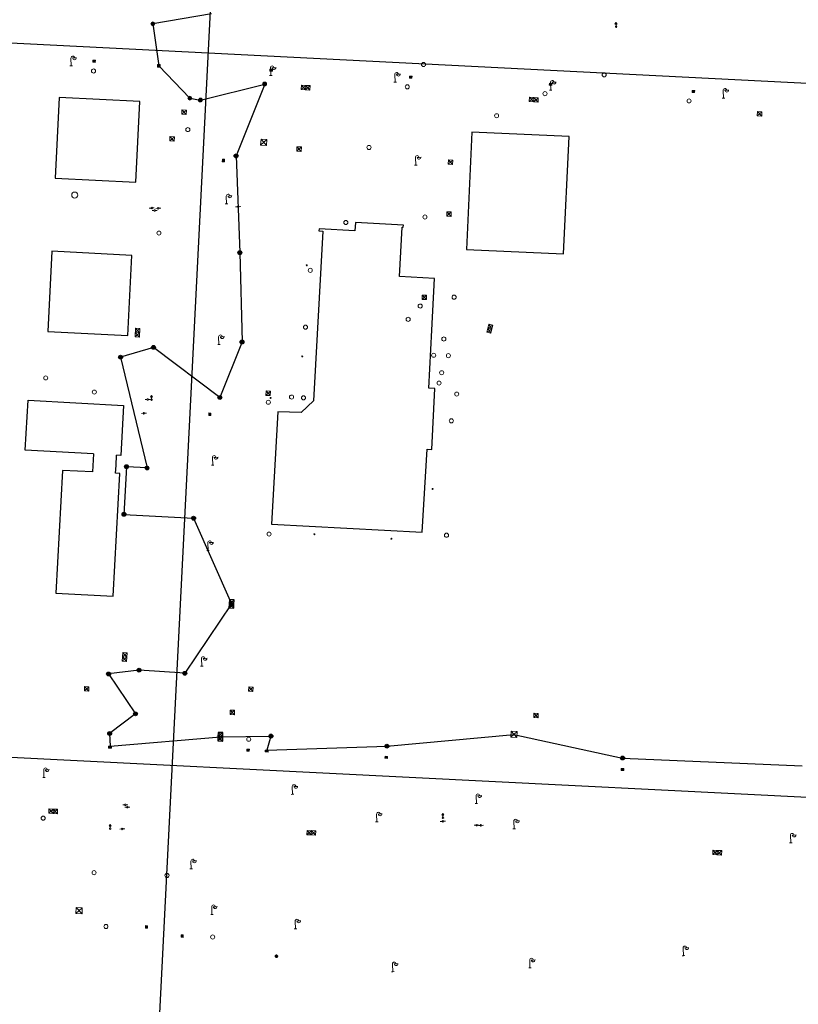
# Model space of a CAD drawing. Header units: millimetres. Extents: x 32690613 to 32694766, y 5342952 to 5344788.
# Tile 4 of 27: x 32692391 to 32692543, y 5344034 to 5344226. Entities that reach past the tile are written whole.
import ezdxf

# ---------------------------------------------------------------- set-up
doc = ezdxf.new("R2010")
doc.units = ezdxf.units.MM
doc.layers.get('Defpoints').update_dxf_attribs({"color": 11})
doc.layers.add('_GP_Block_Schachtdeckel', color=54, linetype='Continuous')
for name, color, linetype, lineweight in [('Ein-Beleuchtung_Mast', 252, 'Continuous', 18), ('Ein-Poller_Schraff (Beleuchtung)', 51, 'Continuous', 9), ('Ein-Poller_Umriss', 240, 'Continuous', 9), ('Ent-Straßeneinlauf', 150, 'Continuous', 5), ('KI_Schaechte_und_Gullys', 32, 'Continuous', 18), ('Ver-Brunnen_unterirdisch', 9, 'Continuous', 5), ('Ver-Deckel_ELT', 20, 'Continuous', 5), ('Ver-Deckel_Schmutz', 30, 'Continuous', 9), ('Ver-Deckel_Sicker', 150, 'Continuous', 9), ('Ver-Deckel_Unbekannt', 80, 'Continuous', 9), ('Ver-Hydrant_Oberflur', 170, 'Continuous', 13), ('Ver-Hydrant_Unterflur', 140, 'Continuous', 13)]:
    doc.layers.add(name, color=color, linetype=linetype, lineweight=lineweight)

# ---------------------------------------------------------------- blocks, each defined once
blk = doc.blocks.new('Schachtdeckel_ELT')
at = {"layer": 'Ver-Deckel_ELT'}
for p, q in [((-2.24, 0.61), (-2.16, 1.45)), ((-2.24, 0.61), (-1.32, 1.38)), ((-2.16, 1.45), (-1.32, 1.38)), ((-2.16, 1.45), (-1.39, 0.53)), ((-1.32, 1.38), (-1.39, 0.53)), ((-1.39, 0.53), (-2.24, 0.61))]:
    blk.add_line(p, q, dxfattribs=at)
blk = doc.blocks.new('Oberflurhydrant')
at = {"layer": 'Ver-Hydrant_Oberflur'}
for p, q in [((0, 0.8), (-0.2, 0.48)), ((0, 0.48), (-0.2, 0.48)), ((0, 0.8), (0.2, 0.48)), ((0, 0.15), (0, 0.48)), ((0, 0.48), (0.2, 0.48))]:
    blk.add_line(p, q, dxfattribs=at)
blk.add_circle((0, 0), 0.15, dxfattribs=at)
blk = doc.blocks.new('Wasserschieber')
at = {"layer": 'Ver-Hydrant_Unterflur'}
for p, q in [((-0.15, 0), (-0.5, 0)), ((0.15, 0), (0.5, 0))]:
    blk.add_line(p, q, dxfattribs=at).dxf.unprotected_set("ltscale", 0)
blk.add_circle((0, 0), 0.15, dxfattribs=at).dxf.unprotected_set("ltscale", 0)
blk = doc.blocks.new('Gully Mitte')
at = {"layer": 'Ent-Straßeneinlauf', "lineweight": 5}
for p, q in [((-0.25, 0.2), (-0.25, -0.2)), ((0.25, 0.2), (-0.25, 0.2)), ((-0.12, 0.2), (-0.12, -0.2)), ((0, 0.2), (0, -0.2)), ((0.12, -0.2), (0.12, 0.2)), ((0.25, -0.2), (0.25, 0.2)), ((-0.25, -0.2), (0.25, -0.2))]:
    blk.add_line(p, q, dxfattribs=at)
blk = doc.blocks.new('Gully Rand')
at = {"layer": 'Ent-Straßeneinlauf'}
blk.add_blockref('Gully Mitte', (0, -0.2), dxfattribs=at)
blk = doc.blocks.new('Group-1')
at = {"layer": 'Ent-Straßeneinlauf', "linetype": 'Continuous'}
for p, q in [((-313.14, 91.7), (-313.09, 92.19)), ((-313.09, 91.69), (-313.04, 92.19)), ((-313.04, 91.69), (-312.99, 92.18)), ((-313.28, 91.81), (-313.25, 92.11)), ((-313.23, 91.75), (-313.2, 92.15)), ((-313.18, 91.72), (-313.14, 92.18)), ((-312.99, 91.7), (-312.94, 92.16)), ((-312.93, 91.73), (-312.9, 92.13)), ((-312.88, 91.77), (-312.85, 92.07))]:
    blk.add_line(p, q, dxfattribs=at)
at = {"layer": 'Ent-Straßeneinlauf', "linetype": 'Continuous', "flags": 128}
blk.add_lwpolyline([(-313.03, 92.19), (-313.04, 92.19), (-313.04, 92.19), (-313.05, 92.19), (-313.05, 92.19), (-313.06, 92.19), (-313.07, 92.19), (-313.07, 92.19), (-313.08, 92.19), (-313.09, 92.19), (-313.09, 92.19), (-313.1, 92.19), (-313.1, 92.19), (-313.11, 92.19), (-313.12, 92.19), (-313.12, 92.18), (-313.13, 92.18), (-313.13, 92.18), (-313.14, 92.18), (-313.15, 92.18), (-313.15, 92.18), (-313.16, 92.17), (-313.16, 92.17), (-313.17, 92.17), (-313.17, 92.17), (-313.18, 92.16), (-313.18, 92.16), (-313.19, 92.16), (-313.2, 92.15), (-313.2, 92.15), (-313.21, 92.15), (-313.21, 92.14), (-313.22, 92.14), (-313.22, 92.14), (-313.22, 92.13), (-313.23, 92.13), (-313.23, 92.12), (-313.24, 92.12), (-313.24, 92.12), (-313.25, 92.11), (-313.25, 92.11), (-313.26, 92.1), (-313.26, 92.1), (-313.26, 92.09), (-313.27, 92.09), (-313.27, 92.08), (-313.27, 92.08), (-313.28, 92.07), (-313.28, 92.07), (-313.28, 92.06), (-313.29, 92.06), (-313.29, 92.05), (-313.29, 92.05), (-313.29, 92.04), (-313.3, 92.03), (-313.3, 92.03), (-313.3, 92.02), (-313.3, 92.02), (-313.3, 92.01), (-313.31, 92.01), (-313.31, 92), (-313.31, 91.99), (-313.31, 91.99), (-313.31, 91.98), (-313.31, 91.97), (-313.31, 91.97), (-313.31, 91.96), (-313.31, 91.96), (-313.31, 91.95), (-313.31, 91.94), (-313.31, 91.94), (-313.31, 91.93), (-313.31, 91.93), (-313.31, 91.92), (-313.31, 91.91), (-313.31, 91.91), (-313.31, 91.9), (-313.31, 91.9), (-313.31, 91.89), (-313.31, 91.88), (-313.31, 91.88), (-313.31, 91.87), (-313.3, 91.87), (-313.3, 91.86), (-313.3, 91.85), (-313.3, 91.85), (-313.29, 91.84), (-313.29, 91.84), (-313.29, 91.83), (-313.29, 91.83), (-313.28, 91.82), (-313.28, 91.82), (-313.28, 91.81), (-313.27, 91.8), (-313.27, 91.8), (-313.27, 91.79), (-313.26, 91.79), (-313.26, 91.78), (-313.26, 91.78), (-313.25, 91.78), (-313.25, 91.77), (-313.24, 91.77), (-313.24, 91.76), (-313.24, 91.76), (-313.23, 91.75), (-313.23, 91.75), (-313.22, 91.75), (-313.22, 91.74), (-313.21, 91.74), (-313.21, 91.73), (-313.2, 91.73), (-313.2, 91.73), (-313.19, 91.72), (-313.19, 91.72), (-313.18, 91.72), (-313.18, 91.72), (-313.17, 91.71), (-313.16, 91.71), (-313.16, 91.71), (-313.15, 91.71), (-313.15, 91.7), (-313.14, 91.7), (-313.14, 91.7), (-313.13, 91.7), (-313.12, 91.7), (-313.12, 91.7), (-313.11, 91.69), (-313.11, 91.69), (-313.1, 91.69), (-313.09, 91.69), (-313.09, 91.69), (-313.08, 91.69), (-313.08, 91.69), (-313.07, 91.69), (-313.06, 91.69), (-313.06, 91.69), (-313.05, 91.69), (-313.04, 91.69), (-313.04, 91.69), (-313.03, 91.69), (-313.03, 91.69), (-313.02, 91.69), (-313.01, 91.7), (-313.01, 91.7), (-313, 91.7), (-313, 91.7), (-312.99, 91.7), (-312.98, 91.7), (-312.98, 91.71), (-312.97, 91.71), (-312.97, 91.71), (-312.96, 91.71), (-312.96, 91.72), (-312.95, 91.72), (-312.95, 91.72), (-312.94, 91.72), (-312.93, 91.73), (-312.93, 91.73), (-312.92, 91.73), (-312.92, 91.74), (-312.91, 91.74), (-312.91, 91.74), (-312.9, 91.75), (-312.9, 91.75), (-312.9, 91.76), (-312.89, 91.76), (-312.89, 91.76), (-312.88, 91.77), (-312.88, 91.77), (-312.87, 91.78), (-312.87, 91.78), (-312.87, 91.79), (-312.86, 91.79), (-312.86, 91.8), (-312.86, 91.8), (-312.85, 91.81), (-312.85, 91.81), (-312.85, 91.82), (-312.84, 91.82), (-312.84, 91.83), (-312.84, 91.84), (-312.84, 91.84), (-312.83, 91.85), (-312.83, 91.85), (-312.83, 91.86), (-312.83, 91.86), (-312.82, 91.87), (-312.82, 91.88), (-312.82, 91.88), (-312.82, 91.89), (-312.82, 91.89), (-312.82, 91.9), (-312.82, 91.91), (-312.82, 91.91), (-312.82, 91.92), (-312.82, 91.92), (-312.82, 91.93), (-312.81, 91.94), (-312.81, 91.94), (-312.82, 91.95), (-312.82, 91.95), (-312.82, 91.96), (-312.82, 91.97), (-312.82, 91.97), (-312.82, 91.98), (-312.82, 91.99), (-312.82, 91.99), (-312.82, 92), (-312.82, 92), (-312.82, 92.01), (-312.83, 92.01), (-312.83, 92.02), (-312.83, 92.03), (-312.83, 92.03), (-312.83, 92.04), (-312.84, 92.04), (-312.84, 92.05), (-312.84, 92.05), (-312.85, 92.06), (-312.85, 92.07), (-312.85, 92.07), (-312.85, 92.08), (-312.86, 92.08), (-312.86, 92.09), (-312.87, 92.09), (-312.87, 92.1), (-312.87, 92.1), (-312.88, 92.11), (-312.88, 92.11), (-312.89, 92.11), (-312.89, 92.12), (-312.89, 92.12), (-312.9, 92.13), (-312.9, 92.13), (-312.91, 92.13), (-312.91, 92.14), (-312.92, 92.14), (-312.92, 92.15), (-312.93, 92.15), (-312.93, 92.15), (-312.94, 92.16), (-312.94, 92.16), (-312.95, 92.16), (-312.95, 92.16), (-312.96, 92.17), (-312.97, 92.17), (-312.97, 92.17), (-312.98, 92.17), (-312.98, 92.18), (-312.99, 92.18), (-312.99, 92.18), (-313, 92.18), (-313.01, 92.18), (-313.01, 92.18), (-313.02, 92.19), (-313.02, 92.19)], close=True, dxfattribs=at)
blk = doc.blocks.new('A$C78070446')
for p, q in [((4469733.77, 5343068.96), (4469667.48, 5342330.09)), ((4469482.47, 5342769.75), (4470232.05, 5342702.5)), ((4469470.04, 5342631.21), (4470219.62, 5342563.96))]:
    blk.add_line(p, q)
blk = doc.blocks.new('Lampe')
at = {"layer": 'Ein-Beleuchtung_Mast', "lineweight": 5}
for p, q in [((0, 0), (-0.25, 0)), ((0, 1.5), (0, 0)), ((0, 0), (0.25, 0)), ((0.7, 1.5), (0.3, 1.5)), ((0.7, 1.5), (1.1, 1.5))]:
    blk.add_line(p, q, dxfattribs=at)
at = {"layer": 'Ein-Beleuchtung_Mast', "lineweight": 5, "flags": 128}
for points in [[(0.7, 1.5, 0.414214), (0.35, 1.85, 0.414214), (0, 1.5)], [(0.35, 1.5, 0.414214), (0.7, 1.15, 0.414214), (1.05, 1.5)]]:
    blk.add_lwpolyline(points, format="xyb", dxfattribs=at)
blk = doc.blocks.new('Absperrpoller')
blk.add_circle((0, 0), 0.12)
blk = doc.blocks.new('A$C10A2523C')
at = {"layer": 'Ein-Poller_Schraff (Beleuchtung)'}
h = blk.add_hatch(color=256, dxfattribs=at)
h.dxf.hatch_style = 1
edge = h.paths.add_edge_path()
edge.add_arc((0, 0), 0.05, 0, 360)
at = {"layer": 'Ein-Poller_Umriss', "xscale": 0.4166666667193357, "yscale": 0.4166666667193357, "zscale": 0.4166666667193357, "rotation": 2.237485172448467}
blk.add_blockref('Absperrpoller', (0, 0), dxfattribs=at)
blk = doc.blocks.new('A$C67552511')
at = {"layer": 'Ein-Poller_Umriss', "xscale": 1.9, "yscale": 1.9, "zscale": 1.9}
for p in [(32692446.85, 5344178.57), (32692445.98, 5344160.81), (32692439.8, 5344152.71), (32692471.39, 5344134.95), (32692448.36, 5344126.11), (32692463.35, 5344125.24)]:
    blk.add_blockref('A$C10A2523C', p, dxfattribs=at)
blk = doc.blocks.new('Schachtdeckel_rund_')
for p, q in [((-0.2625, 0), (0.2625, 0)), ((0, 0.2625), (0, -0.2625))]:
    blk.add_line(p, q)
for radius in [0.375, 0.2625]:
    blk.add_circle((0, 0), radius)
blk = doc.blocks.new('Gully_rechteckig_seitlich_gem_')
at = {"lineweight": -2}
for p, q in [((0.285, 0), (-0.28875, 0)), ((-0.28875, 0), (-0.28875, -0.375)), ((-0.0975, 0), (-0.0975, -0.375)), ((0, 0), (0, 0.075)), ((0.0975, -0.375), (0.0975, 0)), ((0.285, -0.375), (0.285, 0)), ((-0.28875, -0.375), (0.285, -0.375))]:
    blk.add_line(p, q, dxfattribs=at)
blk = doc.blocks.new('SYMB1205')
for p, q in [((0.5, 0.5), (-0.5, -0.5)), ((-0.5, 0.5), (0.5, -0.5))]:
    blk.add_line(p, q)
at = {"flags": 128}
blk.add_lwpolyline([(-0.5, -0.5), (0.5, -0.5), (0.5, 0.5), (-0.5, 0.5), (-0.5, -0.5)], close=True, dxfattribs=at)
blk = doc.blocks.new('Gully_quadratisch_mittig_gem_gross_')
at = {"lineweight": -2}
for p, q in [((-0.25, 0.25), (-0.25, -0.25)), ((0.25, 0.25), (-0.25, 0.25)), ((-0.125, -0.25), (-0.125, 0.25)), ((0, 0.25), (0, -0.25)), ((0.125, 0.25), (0.125, -0.25)), ((0.25, -0.25), (0.25, 0.25)), ((-0.25, -0.25), (0.25, -0.25))]:
    blk.add_line(p, q, dxfattribs=at)

msp = doc.modelspace()

# ---------------------------------------------------------------- linework, layer by layer
at = {"layer": 'Defpoints', "transparency": 33554687}
for points in [[(32692428.31, 5344227.6), (32692416.84, 5344225.66), (32692418.01, 5344217.47), (32692424.06, 5344211.18), (32692426.12, 5344210.8), (32692438.65, 5344213.92), (32692433.08, 5344199.91), (32692433.81, 5344181.04), (32692434.24, 5344163.62), (32692429.9, 5344152.78), (32692416.99, 5344162.56), (32692410.56, 5344160.65), (32692415.73, 5344139.05), (32692411.71, 5344139.3), (32692411.22, 5344130), (32692424.79, 5344129.24), (32692432.21, 5344112.54), (32692423.08, 5344099), (32692414.16, 5344099.6), (32692408.22, 5344098.87), (32692413.46, 5344091.1), (32692408.43, 5344087.25), (32692408.52, 5344084.77), (32692430.02, 5344086.62), (32692439.87, 5344086.75), (32692439.05, 5344084.02), (32692462.48, 5344084.78), (32692487.25, 5344087.09), (32692508.42, 5344082.47), (32692543.43, 5344080.92)], [(32692441.22, 5344150.02), (32692439.98, 5344128.11), (32692469.37, 5344126.54), (32692470.33, 5344142.71), (32692471.23, 5344142.67), (32692471.79, 5344154.56), (32692470.63, 5344154.61), (32692471.22, 5344165.95), (32692471.74, 5344176.02), (32692464.96, 5344176.41), (32692465.47, 5344186.03), (32692465.67, 5344186.02), (32692465.69, 5344186.42), (32692456.37, 5344186.94), (32692456.21, 5344185.3), (32692449.25, 5344185.69), (32692449.22, 5344185.29), (32692450.02, 5344185.24), (32692448.19, 5344152.15), (32692445.74, 5344149.86), (32692441.22, 5344150.02)], [(32692405.28, 5344141.78), (32692391.97, 5344142.5), (32692392.52, 5344152.29), (32692411.16, 5344151.26)], [(32692411.16, 5344151.26), (32692410.62, 5344141.5), (32692409.79, 5344141.54)], [(32692405.28, 5344141.78), (32692405.08, 5344138.26), (32692399.25, 5344138.58), (32692397.94, 5344114.61), (32692409.09, 5344114.02), (32692410.42, 5344137.97), (32692409.6, 5344138), (32692409.68, 5344139.5), (32692409.79, 5344141.54)]]:
    msp.add_lwpolyline(points, dxfattribs=at).dxf.unprotected_set("ltscale", 0)
at = {"layer": 'Defpoints', "transparency": 33554687, "flags": 128}
for points in [[(32692398.62, 5344211.31), (32692397.8, 5344195.59), (32692413.52, 5344194.82), (32692414.33, 5344210.52)], [(32692479.06, 5344204.52), (32692477.99, 5344181.64), (32692496.93, 5344180.81), (32692498.01, 5344203.69)], [(32692397.13, 5344181.3), (32692396.35, 5344165.69), (32692411.95, 5344164.91), (32692412.76, 5344180.5)]]:
    msp.add_lwpolyline(points, close=True, dxfattribs=at).dxf.unprotected_set("ltscale", 0)
at = {"layer": 'Ver-Brunnen_unterirdisch', "transparency": 33554687}
msp.add_circle((32692401.63, 5344192.27), 0.6, dxfattribs=at).dxf.unprotected_set("ltscale", 0)
msp.add_circle((32692401.63, 5344192.27), 0.6, dxfattribs=at).dxf.unprotected_set("ltscale", 0)
at = {"layer": 'Ver-Deckel_ELT', "transparency": 33554687, "flags": 128}
for points in [[(32692445.81, 5344213.7), (32692445.76, 5344212.85), (32692446.61, 5344212.8), (32692446.66, 5344213.65), (32692445.81, 5344213.7), (32692446.61, 5344212.8), (32692445.76, 5344212.85), (32692446.66, 5344213.65), (32692447.51, 5344213.61), (32692447.46, 5344212.76), (32692446.61, 5344212.8), (32692447.51, 5344213.61), (32692447.46, 5344212.76), (32692446.66, 5344213.65)], [(32692490.24, 5344210.5), (32692491.09, 5344210.46), (32692491.13, 5344211.31), (32692490.24, 5344210.5), (32692490.28, 5344211.35), (32692491.09, 5344210.46), (32692491.13, 5344211.31), (32692490.28, 5344211.35), (32692491.98, 5344211.26), (32692491.09, 5344210.46), (32692491.13, 5344211.31), (32692491.94, 5344210.42), (32692491.09, 5344210.46), (32692491.98, 5344211.26), (32692491.94, 5344210.42)], [(32692422.53, 5344208.9), (32692423.34, 5344208.01), (32692422.49, 5344208.05), (32692423.38, 5344208.86), (32692423.34, 5344208.01), (32692422.53, 5344208.9), (32692423.38, 5344208.86), (32692422.49, 5344208.05), (32692422.53, 5344208.9)], [(32692534.69, 5344207.71), (32692535.54, 5344207.67), (32692534.73, 5344208.56), (32692534.69, 5344207.71), (32692535.57, 5344208.52), (32692535.54, 5344207.67), (32692534.73, 5344208.56), (32692535.57, 5344208.52)], [(32692421.04, 5344203.65), (32692420.99, 5344202.81), (32692420.14, 5344202.85), (32692420.19, 5344203.7), (32692421.04, 5344203.65), (32692420.14, 5344202.85), (32692420.99, 5344202.81), (32692420.19, 5344203.7)], [(32692437.85, 5344202.03), (32692439.03, 5344201.91), (32692439.1, 5344203.08), (32692437.98, 5344203.2), (32692437.85, 5344202.03), (32692439.1, 5344203.08), (32692439.03, 5344201.91), (32692437.98, 5344203.2)], [(32692444.91, 5344200.85), (32692445.76, 5344200.8), (32692445.8, 5344201.65), (32692444.95, 5344201.7), (32692444.91, 5344200.85), (32692445.8, 5344201.65), (32692445.76, 5344200.8), (32692444.95, 5344201.7)], [(32692474.42, 5344198.28), (32692475.26, 5344198.23), (32692475.31, 5344199.08), (32692474.46, 5344199.13), (32692474.42, 5344198.28), (32692475.31, 5344199.08), (32692475.26, 5344198.23), (32692474.46, 5344199.13)], [(32692474.14, 5344188.16), (32692474.98, 5344188.12), (32692475.03, 5344188.97), (32692474.18, 5344189.01), (32692474.14, 5344188.16), (32692475.03, 5344188.97), (32692474.98, 5344188.12), (32692474.18, 5344189.01)], [(32692469.32, 5344171.93), (32692470.17, 5344171.89), (32692470.21, 5344172.74), (32692469.36, 5344172.78), (32692469.32, 5344171.93), (32692470.21, 5344172.74), (32692470.17, 5344171.89), (32692469.36, 5344172.78)], [(32692413.38, 5344164.61), (32692414.23, 5344164.56), (32692414.32, 5344166.26), (32692413.47, 5344166.3), (32692413.38, 5344164.61), (32692414.27, 5344165.41), (32692413.47, 5344166.3), (32692414.32, 5344166.26), (32692413.42, 5344165.45), (32692414.23, 5344164.56), (32692414.27, 5344165.41), (32692413.42, 5344165.45)], [(32692482.38, 5344167.08), (32692482.18, 5344166.31), (32692482.94, 5344166.12), (32692483.14, 5344166.88), (32692482.38, 5344167.08), (32692482.94, 5344166.12), (32692483.14, 5344166.88), (32692482.18, 5344166.31), (32692481.98, 5344165.55), (32692482.74, 5344165.35), (32692482.94, 5344166.12), (32692481.98, 5344165.55), (32692482.74, 5344165.35), (32692482.18, 5344166.31)], [(32692438.89, 5344153.21), (32692439.74, 5344153.17), (32692439.78, 5344154.02), (32692438.94, 5344154.06), (32692438.89, 5344153.21), (32692439.78, 5344154.02), (32692439.74, 5344153.17), (32692438.94, 5344154.06)], [(32692410.89, 5344101.36), (32692411.73, 5344101.31), (32692410.93, 5344102.21), (32692411.78, 5344102.16), (32692411.73, 5344101.31), (32692410.89, 5344101.36), (32692411.78, 5344102.16), (32692411.83, 5344103.01), (32692410.93, 5344102.21), (32692411.78, 5344102.16), (32692410.98, 5344103.06), (32692411.83, 5344103.01), (32692410.98, 5344103.06), (32692410.89, 5344101.36)], [(32692403.55, 5344096.43), (32692404.4, 5344096.38), (32692404.35, 5344095.54), (32692403.51, 5344095.58), (32692403.55, 5344096.43), (32692404.35, 5344095.54), (32692404.4, 5344096.38), (32692403.51, 5344095.58)], [(32692435.54, 5344096.35), (32692436.39, 5344096.3), (32692436.34, 5344095.46), (32692435.49, 5344095.5), (32692435.54, 5344096.35), (32692436.34, 5344095.46), (32692436.39, 5344096.3), (32692435.49, 5344095.5)], [(32692431.95, 5344091.83), (32692432.8, 5344091.78), (32692432.76, 5344090.93), (32692431.91, 5344090.98), (32692431.95, 5344091.83), (32692432.76, 5344090.93), (32692432.8, 5344091.78), (32692431.91, 5344090.98)], [(32692491.09, 5344090.36), (32692491.94, 5344090.32), (32692491.99, 5344091.17), (32692491.14, 5344091.21), (32692491.09, 5344090.36), (32692491.99, 5344091.17), (32692491.94, 5344090.32), (32692491.14, 5344091.21)], [(32692398.29, 5344072.47), (32692398.25, 5344071.62), (32692396.55, 5344071.71), (32692397.44, 5344072.52), (32692396.59, 5344072.56), (32692396.55, 5344071.71), (32692396.59, 5344072.56), (32692397.4, 5344071.67), (32692397.44, 5344072.52), (32692398.29, 5344072.47), (32692397.4, 5344071.67), (32692398.25, 5344071.62), (32692397.44, 5344072.52)], [(32692446.91, 5344068.36), (32692448.61, 5344068.27), (32692447.72, 5344067.47), (32692447.76, 5344068.32), (32692446.87, 5344067.51), (32692446.91, 5344068.36), (32692447.72, 5344067.47), (32692446.87, 5344067.51), (32692447.76, 5344068.32), (32692448.56, 5344067.42), (32692447.72, 5344067.47), (32692448.61, 5344068.27), (32692448.56, 5344067.42)], [(32692526.89, 5344064.46), (32692526.85, 5344063.61), (32692526, 5344063.65), (32692526.89, 5344064.46), (32692526.04, 5344064.5), (32692526, 5344063.65), (32692526.04, 5344064.5), (32692526.85, 5344063.61), (32692527.74, 5344064.41), (32692527.7, 5344063.56), (32692526.85, 5344063.61), (32692526.89, 5344064.46), (32692527.74, 5344064.41), (32692527.7, 5344063.56), (32692526.89, 5344064.46)]]:
    msp.add_lwpolyline(points, dxfattribs=at).dxf.unprotected_set("ltscale", 0)
at = {"layer": 'Ver-Deckel_Schmutz', "transparency": 33554687}
for centre in [(32692469.62, 5344217.73), (32692504.84, 5344215.72), (32692468.97, 5344170.62), (32692466.62, 5344168.04), (32692473.58, 5344164.2), (32692471.6, 5344161.03), (32692474.47, 5344160.95), (32692473.16, 5344157.62), (32692472.65, 5344155.6), (32692405.45, 5344153.85), (32692443.89, 5344152.87), (32692476.09, 5344153.46), (32692395.47, 5344070.74), (32692405.39, 5344060.11), (32692419.6, 5344059.57)]:
    msp.add_circle(centre, 0.4, dxfattribs=at).dxf.unprotected_set("ltscale", 0)
at = {"layer": 'Ver-Deckel_Sicker', "transparency": 33554687}
for centre in [(32692405.29, 5344216.48), (32692521.38, 5344210.64), (32692446.22, 5344152.72), (32692439.51, 5344126.15), (32692435.55, 5344086.14), (32692407.7, 5344049.61)]:
    msp.add_circle(centre, 0.4, dxfattribs=at).dxf.unprotected_set("ltscale", 0)
at = {"layer": 'Ver-Deckel_Unbekannt', "transparency": 33554687}
for centre in [(32692466.45, 5344213.38), (32692493.29, 5344212.05), (32692483.86, 5344207.74), (32692423.67, 5344205.04), (32692458.98, 5344201.56), (32692454.47, 5344186.92), (32692469.89, 5344187.99), (32692418.04, 5344184.86), (32692447.54, 5344177.59), (32692475.58, 5344172.35), (32692446.6, 5344166.51), (32692395.97, 5344156.61), (32692439.37, 5344151.86), (32692475.04, 5344148.24), (32692474.1, 5344125.93), (32692428.52, 5344047.56)]:
    msp.add_circle(centre, 0.4, dxfattribs=at).dxf.unprotected_set("ltscale", 0)

# ---------------------------------------------------------------- block references
at = {"transparency": 33554687}
msp.add_blockref('A$C67552511', (0, 0), dxfattribs=at).dxf.unprotected_set("ltscale", 0)
at = {"layer": '_GP_Block_Schachtdeckel', "transparency": 33554687}
for p, rotation in [((32692433.08, 5344199.91), 87.051293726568), ((32692433.81, 5344181.04), 87.077084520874), ((32692416.99, 5344162.56), 87.32318306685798), ((32692410.56, 5344160.65), 177.013477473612), ((32692411.71, 5344139.3), 266.894016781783), ((32692408.22, 5344098.87), 86.85013099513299), ((32692414.16, 5344099.6), 86.85013099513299), ((32692423.08, 5344099), 86.85013099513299), ((32692413.46, 5344091.1), 176.787944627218), ((32692408.43, 5344087.25), 358.3835815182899), ((32692439.87, 5344086.75), 177.001770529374), ((32692462.48, 5344084.78), 177.059977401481), ((32692508.42, 5344082.47), 177.068651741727)]:
    msp.add_blockref('Schachtdeckel_rund_', p, dxfattribs=dict(at, rotation=rotation)).dxf.unprotected_set("ltscale", 0)
for p in [(32692434.24, 5344163.62), (32692429.9, 5344152.78), (32692411.22, 5344130), (32692424.79, 5344129.24)]:
    msp.add_blockref('Schachtdeckel_rund_', p, dxfattribs=at).dxf.unprotected_set("ltscale", 0)
for p, xscale, yscale, zscale, rotation in [((32692432.18, 5344112.13), 0.8299999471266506, 0.9199999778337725, 0.8299999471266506, 85.88412354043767), ((32692432.24, 5344112.96), 0.8299999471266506, 0.9199999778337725, 0.8299999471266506, 85.88412354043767), ((32692430.03, 5344087.03), 0.9399999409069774, 0.8199999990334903, 0.9399999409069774, 358.3735144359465), ((32692430.01, 5344086.21), 0.9399999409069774, 0.8199999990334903, 0.9399999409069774, 358.3735144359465)]:
    msp.add_blockref('SYMB1205', p, dxfattribs=dict(at, xscale=xscale, yscale=yscale, zscale=zscale, rotation=rotation)).dxf.unprotected_set("ltscale", 0)
at = {"layer": 'Defpoints', "transparency": 33554687, "rotation": 2.237485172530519}
msp.add_blockref('A$C78070446', (28434719.52, -168960.66), dxfattribs=at).dxf.unprotected_set("ltscale", 0)
at = {"layer": 'Ein-Beleuchtung_Mast', "transparency": 33554687, "rotation": 2.237485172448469}
for p in [(32692400.94, 5344217.5), (32692439.83, 5344215.59), (32692464.07, 5344214.31), (32692494.41, 5344212.75), (32692528.08, 5344211.19), (32692468.11, 5344198.1), (32692431.23, 5344190.58), (32692429.74, 5344163.12), (32692428.52, 5344139.59), (32692427.61, 5344122.97), (32692426.39, 5344100.38), (32692395.63, 5344078.67), (32692444.09, 5344075.4), (32692479.92, 5344073.6), (32692460.53, 5344070.04), (32692487.29, 5344068.67), (32692541.21, 5344065.92), (32692424.34, 5344060.88), (32692428.38, 5344051.95), (32692444.66, 5344049.17), (32692520.29, 5344043.92), (32692490.37, 5344041.55), (32692463.63, 5344040.8)]:
    msp.add_blockref('Lampe', p, dxfattribs=at).dxf.unprotected_set("ltscale", 0)
at = {"layer": 'Ent-Straßeneinlauf', "transparency": 33554687}
for name, p, rotation in [('Gully Rand', (32692405.37, 5344218.17), 177.1000551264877), ('Gully Rand', (32692439.9, 5344216.43), 177.1000551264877), ('Gully Rand', (32692467.11, 5344215.06), 177.1000551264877), ('Gully Rand', (32692494.38, 5344213.67), 177.0818193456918), ('Gully Rand', (32692522.21, 5344212.26), 177.0818193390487), ('Gully Rand', (32692430.8, 5344199), 266.9247648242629), ('Gully Rand', (32692428.16, 5344149.5), 267.2437411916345), ('Gully_rechteckig_seitlich_gem_', (32692408.52, 5344084.77), 358.383575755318), ('Gully Rand', (32692435.42, 5344084.22), 357.0762204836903), ('Gully_rechteckig_seitlich_gem_', (32692439.05, 5344084.02), 357.00177553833), ('Gully Rand', (32692462.36, 5344082.81), 357.0762204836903), ('Gully Rand', (32692508.42, 5344080.45), 357.0762204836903), ('Gully Rand', (32692415.41, 5344049.54), 86.97086162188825), ('Gully Rand', (32692422.78, 5344047.74), 266.9708616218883), ('Group-1', (32692757.36, 5343964.16), 2.237485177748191)]:
    msp.add_blockref(name, p, dxfattribs=dict(at, rotation=rotation)).dxf.unprotected_set("ltscale", 0)
at = {"layer": 'KI_Schaechte_und_Gullys', "transparency": 33554687}
for name, p in [('Schachtdeckel_rund_', (32692416.84, 5344225.66)), ('Gully_quadratisch_mittig_gem_gross_', (32692418.01, 5344217.47)), ('Schachtdeckel_rund_', (32692424.06, 5344211.18)), ('Schachtdeckel_rund_', (32692426.12, 5344210.8))]:
    msp.add_blockref(name, p, dxfattribs=at).dxf.unprotected_set("ltscale", 0)
at = {"layer": 'Ver-Deckel_ELT', "transparency": 33554687}
for name, p, xscale, yscale, zscale, rotation in [('SYMB1205', (32692487.25, 5344087.09), 1.16999999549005, 1.16999999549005, 1.16999999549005, 87.24834495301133), ('Schachtdeckel_ELT', (32692401.16, 5344050.16), 1.410001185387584, 1.410001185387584, 1.410001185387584, 271.9527259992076)]:
    msp.add_blockref(name, p, dxfattribs=dict(at, xscale=xscale, yscale=yscale, zscale=zscale, rotation=rotation)).dxf.unprotected_set("ltscale", 0)
at = {"layer": 'Ver-Deckel_Schmutz', "transparency": 33554687, "rotation": 266.894016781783}
msp.add_blockref('Schachtdeckel_rund_', (32692415.73, 5344139.05), dxfattribs=at).dxf.unprotected_set("ltscale", 0)
at = {"layer": 'Ver-Deckel_Sicker', "transparency": 33554687}
msp.add_blockref('Schachtdeckel_rund_', (32692438.65, 5344213.92), dxfattribs=at).dxf.unprotected_set("ltscale", 0)
at = {"layer": 'Ver-Hydrant_Oberflur', "transparency": 33554687, "rotation": 2.237485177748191}
for p in [(32692507.16, 5344225.12), (32692507.16, 5344225.12), (32692416.6, 5344152.37), (32692416.6, 5344152.37), (32692473.41, 5344070.84), (32692473.41, 5344070.84), (32692408.53, 5344068.7), (32692408.53, 5344068.7)]:
    msp.add_blockref('Oberflurhydrant', p, dxfattribs=at).dxf.unprotected_set("ltscale", 0)
at = {"layer": 'Ver-Hydrant_Unterflur', "transparency": 33554687, "rotation": 2.237485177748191}
for p in [(32692416.64, 5344189.75), (32692416.64, 5344189.75), (32692417.22, 5344189.26), (32692417.22, 5344189.26), (32692417.91, 5344189.7), (32692417.91, 5344189.7), (32692433.48, 5344190), (32692433.48, 5344190), (32692415.84, 5344152.4), (32692415.84, 5344152.4), (32692415.12, 5344149.72), (32692415.12, 5344149.72), (32692411.49, 5344073.35), (32692411.49, 5344073.35), (32692411.88, 5344072.88), (32692411.88, 5344072.88), (32692473.37, 5344070.13), (32692473.37, 5344070.13), (32692410.9, 5344068.64), (32692410.9, 5344068.64), (32692479.99, 5344069.37), (32692479.99, 5344069.37), (32692480.81, 5344069.34), (32692480.81, 5344069.34)]:
    msp.add_blockref('Wasserschieber', p, dxfattribs=at).dxf.unprotected_set("ltscale", 0)

doc.saveas('drawing.dxf')
